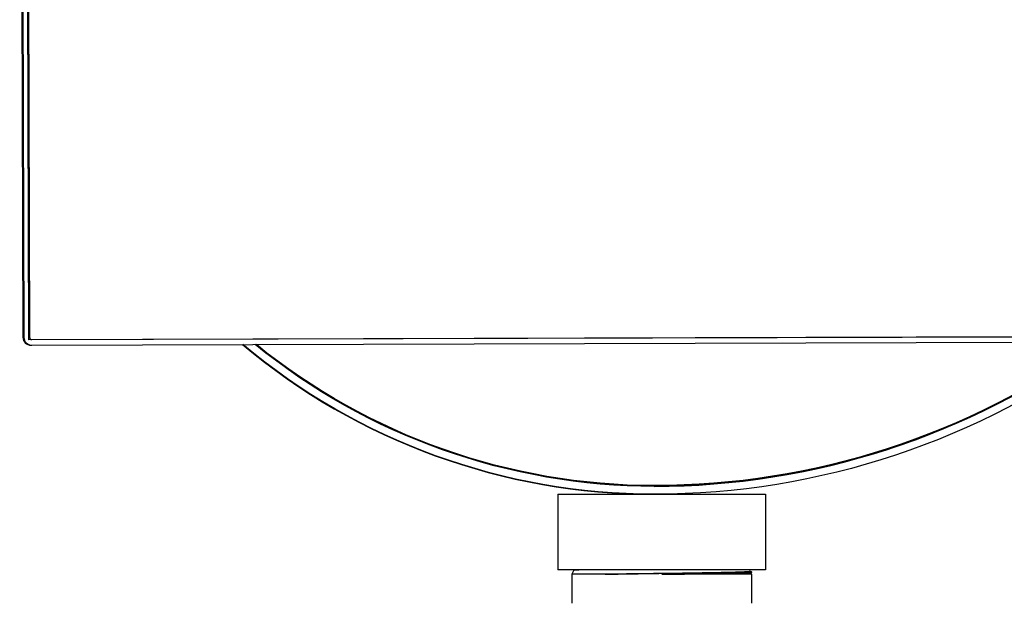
# Model space of a CAD drawing. Extents: x 0 to 796, y 0 to 496.
# Tile 222 of 242: x 711.67 to 724.7, y 285.83 to 293.55. Entities that reach past the tile are written whole.
import ezdxf

# ---------------------------------------------------------------- set-up
doc = ezdxf.new("R2010")
doc.units = 0
doc.header["$LTSCALE"] = 12
doc.header["$MEASUREMENT"] = 0
doc.layers.add('X', color=1, linetype='CONTINUOUS')

msp = doc.modelspace()

# ---------------------------------------------------------------- linework, layer by layer
at = {"layer": 'X'}
for p, q in [((711.66723, 304.11419), (711.711, 289.34926)), ((711.6783, 304.11419), (711.72207, 289.34926)), ((711.78717, 289.31445), (711.7433, 304.11439)), ((711.7533, 304.11442), (711.79707, 289.34948)), ((726.7871, 289.35891), (711.78717, 289.31445)), ((711.82716, 289.31957), (726.75709, 289.36382)), ((711.82738, 289.24457), (726.75731, 289.28882)), ((711.816, 289.24457), (711.82707, 289.24457)), ((720.06106, 287.38915), (720.06115, 287.38915)), ((720.06687, 287.38915), (720.06696, 287.38915)), ((718.7884, 287.27455), (720.06488, 287.27455)), ((718.7884, 287.27455), (718.7884, 286.27455)), ((720.06696, 287.27455), (720.06488, 287.27455)), ((720.06696, 287.27455), (721.5384, 287.27455)), ((721.5384, 287.27455), (721.5384, 286.27455)), ((721.5384, 286.27455), (718.7884, 286.27455)), ((719.00024, 286.26855), (718.98985, 286.27455)), ((721.32376, 286.27455), (721.33135, 286.25827)), ((719.00029, 286.26866), (718.9759, 286.21635)), ((719.41392, 286.21635), (718.9759, 286.21635)), ((718.9759, 286.21635), (718.9759, 285.83275)), ((721.3509, 286.21635), (720.16419, 286.21635)), ((721.33127, 286.25845), (721.34969, 286.24781)), ((721.34999, 286.23781), (721.34263, 286.23356)), ((721.34282, 286.23367), (721.3509, 286.21635)), ((721.34993, 286.24754), (721.35022, 286.23808)), ((721.3509, 286.21635), (721.3509, 285.83275))]:
    msp.add_line(p, q, dxfattribs=at)
for centre, major_axis, start_param, end_param in [((711.816, 289.34957), (0, -0.105), -1.56783238, 0), ((711.82707, 289.34957), (0, -0.105), -1.56783238, 0.00296394), ((711.82707, 289.34957), (0, -0.03), -1.56783238, 0.00296394), ((720.06106, 297.38915), (0, -10.01), 0.00030745, 0.62755437), ((720.06106, 295.75915), (0, -8.4846), -0.69689589, 0), ((720.06106, 295.76415), (0, -8.375), -0.68026262, 0), ((720.06115, 295.76415), (0, -8.375), -0.68026267, 0), ((720.06687, 295.76415), (0, -8.375), -0.68026588, 0), ((720.06115, 297.38915), (0, -10), 0, 0.00029837)]:
    msp.add_ellipse(centre, major_axis=major_axis, ratio=0.99999978, start_param=start_param, end_param=end_param, dxfattribs=at)
at = {"layer": 'X', "extrusion": (0, 0, -1)}
for centre, major_axis, start_param, end_param in [((720.06696, 297.38915), (0, -10.1146), -0.64176376, 0), ((720.06696, 297.38915), (0, -10.01), -0.62755735, 0), ((720.06696, 297.38915), (0, -10), -0.6261688, 0), ((720.06696, 295.75915), (0, -8.4846), 0, 0.69689908), ((720.06696, 295.75915), (0, -8.38), 0, 0.6819423), ((720.06696, 295.76415), (0, -8.375), 0, 0.68026593)]:
    msp.add_ellipse(centre, major_axis=major_axis, ratio=0.99999978, start_param=start_param, end_param=end_param, dxfattribs=at)
at = {"layer": 'X'}
for points, knots in [([(719.16276, 286.27455), (719.13476, 286.27402), (719.11014, 286.27349), (719.05931, 286.27224), (719.0368, 286.2715), (719.00835, 286.27007), (719.00115, 286.26941), (719.00032, 286.26872), (719.0003, 286.26869), (719.00029, 286.26866)], [12.26376615, 12.26376615, 12.26376615, 12.26376615, 12.68379843, 12.68379843, 13.27705226, 13.27705226, 13.81624752, 13.81624752, 13.83657601, 13.83657601, 13.83657601, 13.83657601]), ([(719.41392, 286.21635), (719.50005, 286.21806), (719.59521, 286.21983), (719.79841, 286.22324), (719.9053, 286.225), (720.08965, 286.22791), (720.16526, 286.22907), (720.31213, 286.23141), (720.38305, 286.23255), (720.52824, 286.23488), (720.60186, 286.23612), (720.74044, 286.23859), (720.80539, 286.23976), (720.92526, 286.24212), (720.98012, 286.24333), (721.08306, 286.24576), (721.13009, 286.24698), (721.20631, 286.24939), (721.23669, 286.25054), (721.28571, 286.25279), (721.30406, 286.25393), (721.32663, 286.25617), (721.33184, 286.25722), (721.33135, 286.25827)], [-6.77294502, -6.77294502, -6.77294502, -6.77294502, -5.93169764, -5.93169764, -5.08947601, -5.08947601, -4.5119056, -4.5119056, -3.96335856, -3.96335856, -3.36336942, -3.36336942, -2.7827049, -2.7827049, -2.21436119, -2.21436119, -1.60709629, -1.60709629, -1.06293234, -1.06293234, -0.50922274, -0.50922274, -0.00000149, -0.00000149, -0.00000149, -0.00000149]), ([(721.34969, 286.24781), (721.35002, 286.24762), (721.35, 286.24743), (721.34905, 286.24694), (721.34765, 286.24664), (721.34414, 286.24618), (721.34262, 286.24601), (721.3372, 286.24549), (721.3325, 286.24514), (721.32158, 286.24449), (721.31557, 286.24418), (721.30074, 286.24352), (721.29163, 286.24317), (721.27127, 286.24247), (721.26006, 286.24212), (721.23985, 286.24154), (721.23149, 286.24131), (721.20223, 286.24054), (721.17945, 286.24001), (721.13625, 286.23909), (721.11688, 286.23871), (721.07813, 286.23799), (721.059, 286.23765), (721.02636, 286.23708), (721.01335, 286.23686), (720.96685, 286.23609), (720.93175, 286.23553), (720.86838, 286.2346), (720.84097, 286.23421), (720.78961, 286.2335), (720.76594, 286.23318), (720.72733, 286.23267), (720.71271, 286.23247), (720.65255, 286.23168), (720.60574, 286.23108), (720.54761, 286.23036), (720.53737, 286.23023), (720.50344, 286.22982), (720.47957, 286.22954), (720.43088, 286.22896), (720.40608, 286.22867), (720.3699, 286.22824), (720.35866, 286.2281), (720.29621, 286.22736), (720.24456, 286.22674), (720.17129, 286.22589), (720.14982, 286.22564), (720.09615, 286.22502), (720.06399, 286.22465), (720.01813, 286.22412), (720.00432, 286.22396), (719.94281, 286.22323), (719.89555, 286.22266), (719.82707, 286.22182), (719.8053, 286.22156), (719.76212, 286.22103), (719.74072, 286.22077), (719.691, 286.22015), (719.6629, 286.2198), (719.62486, 286.2193), (719.61447, 286.21917), (719.56174, 286.21846), (719.52072, 286.21789), (719.47052, 286.21718), (719.45982, 286.21702), (719.4373, 286.2167), (719.42552, 286.21652), (719.41392, 286.21635)], [-6.85625291, -6.85625291, -6.85625291, -6.85625291, -6.72837143, -6.72837143, -6.53273037, -6.53273037, -6.42232956, -6.42232956, -6.19897759, -6.19897759, -5.99916864, -5.99916864, -5.76641103, -5.76641103, -5.53593232, -5.53593232, -5.38710081, -5.38710081, -5.04093114, -5.04093114, -4.78834392, -4.78834392, -4.56294932, -4.56294932, -4.41971992, -4.41971992, -4.06315661, -4.06315661, -3.80626735, -3.80626735, -3.59549889, -3.59549889, -3.46929111, -3.46929111, -3.08191457, -3.08191457, -2.99956317, -2.99956317, -2.81025876, -2.81025876, -2.61674202, -2.61674202, -2.52982882, -2.52982882, -2.13498366, -2.13498366, -1.9713529, -1.9713529, -1.72581193, -1.72581193, -1.61970959, -1.61970959, -1.2520666, -1.2520666, -1.07859743, -1.07859743, -0.90480412, -0.90480412, -0.67018118, -0.67018118, -0.58116933, -0.58116933, -0.21472234, -0.21472234, -0.11393484, -0.11393484, -0.00000149, -0.00000149, -0.00000149, -0.00000149]), ([(720.16419, 286.21635), (720.1725, 286.21645), (720.18082, 286.21654), (720.20661, 286.21685), (720.22408, 286.21705), (720.26681, 286.21756), (720.29204, 286.21786), (720.33929, 286.21842), (720.36133, 286.21868), (720.42037, 286.21937), (720.45714, 286.21981), (720.50618, 286.2204), (720.51886, 286.22055), (720.54443, 286.22086), (720.55731, 286.22102), (720.60177, 286.22158), (720.63292, 286.22198), (720.68373, 286.22264), (720.70371, 286.2229), (720.75004, 286.22351), (720.77612, 286.22386), (720.8194, 286.22445), (720.83691, 286.22469), (720.86449, 286.22508), (720.87476, 286.22523), (720.9155, 286.22583), (720.94494, 286.22629), (720.98925, 286.227), (721.00496, 286.22726), (721.05102, 286.22804), (721.07997, 286.22855), (721.11964, 286.2293), (721.13187, 286.22954), (721.15601, 286.23004), (721.16787, 286.2303), (721.2, 286.23104), (721.21903, 286.23151), (721.25586, 286.23251), (721.27308, 286.23304), (721.2942, 286.2338), (721.30013, 286.23403), (721.31216, 286.23455), (721.31802, 286.23484), (721.32867, 286.23543), (721.33335, 286.23574), (721.33884, 286.23617), (721.34034, 286.2363), (721.34739, 286.23699), (721.35024, 286.23754), (721.35022, 286.23808)], [-9.47258915, -9.47258915, -9.47258915, -9.47258915, -9.40923729, -9.40923729, -9.276001, -9.276001, -9.08285359, -9.08285359, -8.91283623, -8.91283623, -8.62494672, -8.62494672, -8.52379091, -8.52379091, -8.41995957, -8.41995957, -8.1631297, -8.1631297, -7.9929578, -7.9929578, -7.76272344, -7.76272344, -7.6016657, -7.6016657, -7.50428063, -7.50428063, -7.21060374, -7.21060374, -7.04241511, -7.04241511, -6.70331054, -6.70331054, -6.54406599, -6.54406599, -6.37693656, -6.37693656, -6.07055621, -6.07055621, -5.72055119, -5.72055119, -5.56775314, -5.56775314, -5.38324818, -5.38324818, -5.18543058, -5.18543058, -5.10007219, -5.10007219, -4.73701306, -4.73701306, -4.73701306, -4.73701306]), ([(721.34263, 286.23356), (721.34147, 286.23289), (721.33374, 286.23222), (721.31217, 286.23118), (721.30308, 286.23082), (721.26994, 286.22975), (721.2404, 286.22904), (721.18603, 286.22794), (721.1663, 286.22758), (721.10426, 286.22652), (721.05788, 286.22585), (720.95246, 286.22443), (720.89306, 286.22369), (720.73182, 286.22188), (720.625, 286.22075), (720.45796, 286.21913), (720.40253, 286.21861), (720.28614, 286.21751), (720.22522, 286.21692), (720.16419, 286.21635)], [4.76002766, 4.76002766, 4.76002766, 4.76002766, 5.30867274, 5.30867274, 5.59300091, 5.59300091, 6.18128126, 6.18128126, 6.47453316, 6.47453316, 7.03500259, 7.03500259, 7.62525408, 7.62525408, 8.52447688, 8.52447688, 8.95713334, 8.95713334, 9.42157053, 9.42157053, 9.42157053, 9.42157053])]:
    msp.add_open_spline(points, degree=3, knots=knots, dxfattribs=at)

doc.saveas('drawing.dxf')
